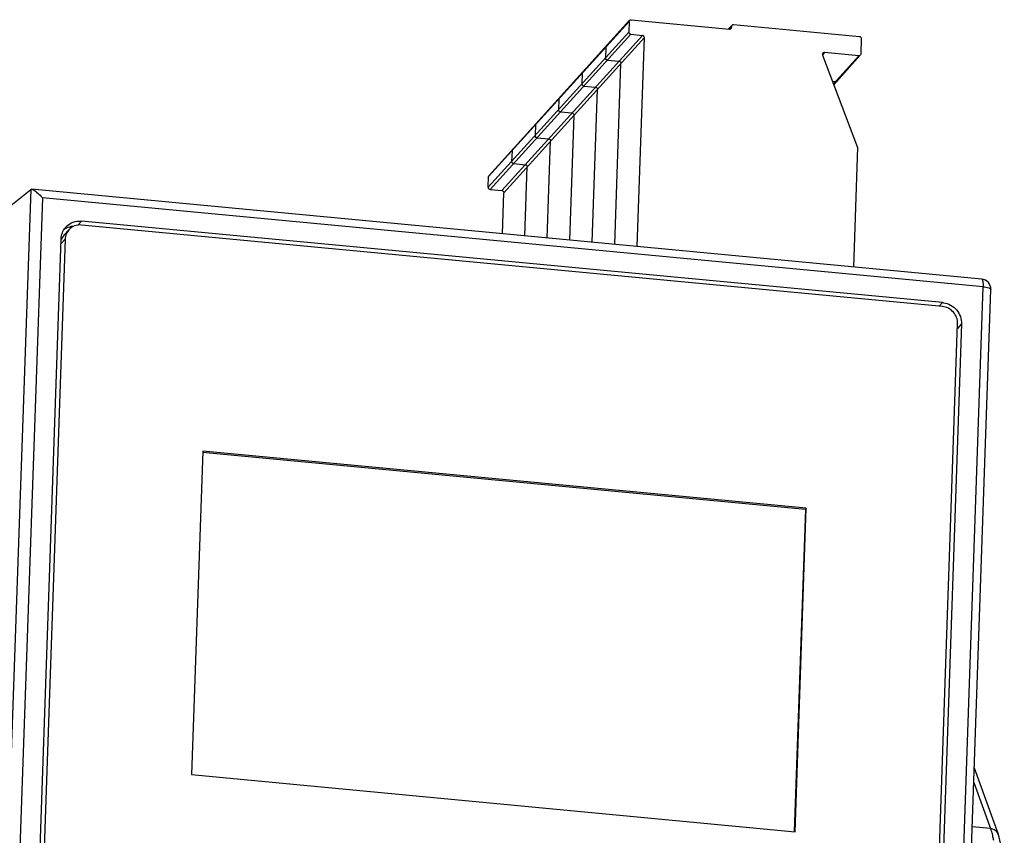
# Model space of a CAD drawing. Header units: millimetres. Extents: x -2787 to 4673, y -54 to 2046.
# Tile 26 of 124: x -1970 to -1921, y 336 to 377. Entities that reach past the tile are written whole.
import ezdxf

# ---------------------------------------------------------------- set-up
doc = ezdxf.new("R2010")
doc.units = ezdxf.units.MM
doc.header["$LTSCALE"] = 81.675
doc.layers.get('0').update_dxf_attribs({"linetype": 'CONTINUOUS'})

msp = doc.modelspace()

# ---------------------------------------------------------------- linework, layer by layer
at = {"color": 3}
for p, q in [((-1939.625, 376.504), (-1946.584, 368.825)), ((-1939.602, 376.562), (-1946.561, 368.883)), ((-1939.625, 376.504), (-1939.643, 375.974)), ((-1939.524, 376.591), (-1934.659, 376.131)), ((-1934.705, 376.135), (-1934.534, 376.324)), ((-1934.557, 376.266), (-1934.678, 376.133)), ((-1934.557, 376.266), (-1934.558, 376.218)), ((-1934.456, 376.353), (-1928.229, 375.764)), ((-1946.602, 368.295), (-1939.643, 375.974)), ((-1939.549, 375.869), (-1946.508, 368.19)), ((-1945.924, 368.134), (-1938.965, 375.814)), ((-1939.549, 375.869), (-1938.965, 375.814)), ((-1934.635, 376.133), (-1934.558, 376.218)), ((-1938.871, 375.708), (-1945.83, 368.029)), ((-1939.229, 365.362), (-1938.871, 375.708)), ((-1928.135, 375.658), (-1928.162, 374.888)), ((-1940.785, 375.224), (-1940.803, 374.695)), ((-1929.964, 374.962), (-1930.061, 374.854)), ((-1930.058, 374.836), (-1928.321, 370.264)), ((-1928.262, 374.801), (-1929.964, 374.962)), ((-1929.518, 373.415), (-1928.262, 374.801)), ((-1929.503, 373.375), (-1928.185, 374.83)), ((-1940.709, 374.589), (-1940.125, 374.534)), ((-1940.341, 365.467), (-1940.031, 374.428)), ((-1941.944, 373.945), (-1941.963, 373.415)), ((-1941.869, 373.309), (-1941.285, 373.254)), ((-1929.422, 373.521), (-1929.563, 373.534)), ((-1941.453, 365.572), (-1941.191, 373.148)), ((-1943.104, 372.665), (-1943.123, 372.135)), ((-1943.029, 372.029), (-1942.445, 371.974)), ((-1942.565, 365.677), (-1942.351, 371.868)), ((-1944.264, 371.385), (-1944.282, 370.855)), ((-1944.188, 370.749), (-1943.605, 370.694)), ((-1943.677, 365.783), (-1943.511, 370.589)), ((-1945.424, 370.105), (-1945.442, 369.575)), ((-1928.321, 370.264), (-1928.526, 364.349)), ((-1945.348, 369.47), (-1944.764, 369.414)), ((-1944.789, 365.888), (-1944.67, 369.309)), ((-1946.602, 368.295), (-1946.584, 368.825)), ((-1975.668, 363.071), (-1969.245, 368.19)), ((-1969.245, 368.19), (-1973.059, 257.862)), ((-1969.248, 368.187), (-1969.202, 368.198)), ((-1922.175, 363.747), (-1969.202, 368.198)), ((-1946.508, 368.19), (-1945.924, 368.134)), ((-1945.901, 365.993), (-1945.83, 368.029)), ((-1968.667, 367.782), (-1972.465, 257.936)), ((-1922.108, 363.376), (-1968.667, 367.782)), ((-1966.73, 366.62), (-1966.915, 366.416)), ((-1924.113, 362.586), (-1966.73, 366.62)), ((-1967.585, 365.942), (-1967.356, 366.194)), ((-1924.12, 362.394), (-1966.737, 366.427)), ((-1969.384, 318.096), (-1967.736, 365.749)), ((-1967.542, 365.73), (-1969.189, 318.078)), ((-1967.745, 365.506), (-1967.542, 365.73)), ((-1925.906, 253.529), (-1922.108, 363.376)), ((-1925.521, 253.386), (-1921.723, 363.232)), ((-1924.113, 362.586), (-1924.274, 362.408)), ((-1925.015, 313.897), (-1923.368, 361.549)), ((-1923.173, 361.531), (-1924.821, 313.878)), ((-1923.173, 361.531), (-1923.376, 361.307)), ((-1960.73, 355.237), (-1961.284, 339.226)), ((-1960.735, 355.183), (-1930.904, 352.359)), ((-1930.858, 352.41), (-1960.73, 355.237)), ((-1930.904, 352.359), (-1931.456, 336.4)), ((-1931.412, 336.399), (-1930.858, 352.41)), ((-1930.858, 352.41), (-1930.904, 352.359)), ((-1961.284, 339.226), (-1931.412, 336.399)), ((-1922.542, 339.554), (-1921.359, 336.271)), ((-1922.566, 338.836), (-1921.744, 336.552)), ((-1921.744, 336.552), (-1922.642, 336.637))]:
    msp.add_line(p, q, dxfattribs=at)
for centre, radius, start, end in [((-1940.695, 375.223), 0.0892, 137.913, 154.5376), ((-1941.855, 373.943), 0.0892, 137.913, 154.5376), ((-1929.41, 373.609), 0.0885, 310.8937, 317.8786), ((-1943.015, 372.663), 0.0892, 137.913, 154.5376), ((-1944.175, 371.383), 0.0892, 137.913, 154.5376), ((-1945.335, 370.103), 0.0892, 137.913, 154.5376), ((-1967.072, 365.477), 0.892, 121.3792, 125.9235), ((-1966.852, 365.736), 0.881, 137.7636, 140.582), ((-1966.849, 365.734), 0.885, 135.9216, 137.7643), ((-1967.053, 365.418), 0.955, 93.6768, 102.5939), ((-1922.223, 363.25), 0.5, 358.0168, 84.5878), ((-1924.206, 361.605), 0.986, 82.2522, 84.5896)]:
    msp.add_arc(centre, radius, start, end, dxfattribs=at)
for points in [[(-1939.625, 376.504), (-1939.624, 376.525), (-1939.616, 376.547), (-1939.602, 376.562)], [(-1934.557, 376.266), (-1934.556, 376.287), (-1934.548, 376.309), (-1934.534, 376.324)], [(-1934.582, 376.16), (-1934.568, 376.176), (-1934.559, 376.197), (-1934.558, 376.218)], [(-1940.761, 375.282), (-1940.775, 375.267), (-1940.784, 375.245), (-1940.785, 375.224)], [(-1940.785, 375.224), (-1940.784, 375.237), (-1940.781, 375.25), (-1940.776, 375.261)], [(-1928.162, 374.888), (-1928.162, 374.867), (-1928.171, 374.845), (-1928.185, 374.83)], [(-1940.797, 374.657), (-1940.801, 374.669), (-1940.803, 374.682), (-1940.803, 374.695)], [(-1940.777, 374.624), (-1940.785, 374.633), (-1940.792, 374.645), (-1940.797, 374.657)], [(-1940.746, 374.6), (-1940.758, 374.606), (-1940.768, 374.614), (-1940.777, 374.624)], [(-1940.709, 374.589), (-1940.722, 374.59), (-1940.735, 374.594), (-1940.746, 374.6)], [(-1941.921, 374.002), (-1941.935, 373.987), (-1941.944, 373.965), (-1941.944, 373.945)], [(-1941.944, 373.945), (-1941.944, 373.957), (-1941.941, 373.97), (-1941.936, 373.981)], [(-1941.957, 373.377), (-1941.961, 373.389), (-1941.963, 373.402), (-1941.963, 373.415)], [(-1941.937, 373.344), (-1941.945, 373.353), (-1941.952, 373.365), (-1941.957, 373.377)], [(-1941.906, 373.32), (-1941.918, 373.326), (-1941.928, 373.334), (-1941.937, 373.344)], [(-1941.869, 373.309), (-1941.882, 373.31), (-1941.895, 373.314), (-1941.906, 373.32)], [(-1929.384, 373.525), (-1929.396, 373.521), (-1929.409, 373.52), (-1929.422, 373.521)], [(-1929.352, 373.542), (-1929.361, 373.534), (-1929.373, 373.528), (-1929.384, 373.525)], [(-1943.081, 372.723), (-1943.095, 372.707), (-1943.104, 372.685), (-1943.104, 372.665)], [(-1943.104, 372.665), (-1943.104, 372.677), (-1943.101, 372.69), (-1943.095, 372.701)], [(-1943.116, 372.097), (-1943.121, 372.109), (-1943.123, 372.122), (-1943.123, 372.135)], [(-1943.096, 372.064), (-1943.105, 372.074), (-1943.112, 372.085), (-1943.116, 372.097)], [(-1943.066, 372.04), (-1943.077, 372.046), (-1943.088, 372.054), (-1943.096, 372.064)], [(-1943.029, 372.029), (-1943.042, 372.03), (-1943.054, 372.034), (-1943.066, 372.04)], [(-1944.241, 371.443), (-1944.255, 371.427), (-1944.263, 371.406), (-1944.264, 371.385)], [(-1944.264, 371.385), (-1944.264, 371.397), (-1944.261, 371.41), (-1944.255, 371.421)], [(-1944.276, 370.817), (-1944.281, 370.829), (-1944.283, 370.842), (-1944.282, 370.855)], [(-1944.256, 370.784), (-1944.265, 370.794), (-1944.272, 370.805), (-1944.276, 370.817)], [(-1944.226, 370.76), (-1944.237, 370.766), (-1944.248, 370.774), (-1944.256, 370.784)], [(-1944.188, 370.749), (-1944.201, 370.751), (-1944.214, 370.754), (-1944.226, 370.76)], [(-1945.401, 370.163), (-1945.415, 370.147), (-1945.423, 370.126), (-1945.424, 370.105)], [(-1945.424, 370.105), (-1945.423, 370.117), (-1945.42, 370.13), (-1945.415, 370.141)], [(-1945.436, 369.537), (-1945.44, 369.549), (-1945.443, 369.562), (-1945.442, 369.575)], [(-1945.416, 369.504), (-1945.425, 369.514), (-1945.431, 369.525), (-1945.436, 369.537)], [(-1945.386, 369.481), (-1945.397, 369.486), (-1945.407, 369.495), (-1945.416, 369.504)], [(-1945.348, 369.47), (-1945.361, 369.471), (-1945.374, 369.475), (-1945.386, 369.481)], [(-1946.561, 368.883), (-1946.574, 368.867), (-1946.583, 368.846), (-1946.584, 368.825)], [(-1967.736, 365.749), (-1967.733, 365.848), (-1967.713, 365.949), (-1967.679, 366.042)], [(-1967.679, 366.042), (-1967.644, 366.133), (-1967.594, 366.22), (-1967.532, 366.296)], [(-1967.261, 366.349), (-1967.357, 366.328), (-1967.452, 366.29), (-1967.537, 366.238)], [(-1967.584, 365.942), (-1967.644, 365.876), (-1967.692, 365.797), (-1967.724, 365.713)]]:
    msp.add_open_spline(points, degree=3, dxfattribs=at)
for points, knots in [([(-1939.602, 376.562), (-1939.592, 376.573), (-1939.568, 376.589), (-1939.538, 376.593), (-1939.524, 376.591)], [0, 0, 0, 0, 0.494429, 1, 1, 1, 1]), ([(-1934.534, 376.324), (-1934.524, 376.335), (-1934.5, 376.351), (-1934.47, 376.355), (-1934.456, 376.353)], [0, 0, 0, 0, 0.494429, 1, 1, 1, 1]), ([(-1939.549, 375.869), (-1939.574, 375.871), (-1939.624, 375.897), (-1939.644, 375.949), (-1939.643, 375.974)], [0, 0, 0, 0, 0.502349, 1, 1, 1, 1]), ([(-1938.871, 375.708), (-1938.871, 375.733), (-1938.89, 375.786), (-1938.94, 375.811), (-1938.965, 375.814)], [0, 0, 0, 0, 0.497651, 1, 1, 1, 1]), ([(-1934.659, 376.131), (-1934.645, 376.13), (-1934.616, 376.133), (-1934.591, 376.15), (-1934.582, 376.16)], [0, 0, 0, 0, 0.505571, 1, 1, 1, 1]), ([(-1928.229, 375.764), (-1928.204, 375.762), (-1928.154, 375.736), (-1928.134, 375.684), (-1928.135, 375.658)], [0, 0, 0, 0, 0.502349, 1, 1, 1, 1]), ([(-1930.041, 374.932), (-1930.052, 374.92), (-1930.068, 374.888), (-1930.064, 374.852), (-1930.058, 374.836)], [0, 0, 0, 0, 0.492816, 1, 1, 1, 1]), ([(-1929.964, 374.962), (-1929.978, 374.963), (-1930.007, 374.959), (-1930.032, 374.943), (-1930.041, 374.932)], [0, 0, 0, 0, 0.505516, 1, 1, 1, 1]), ([(-1928.185, 374.83), (-1928.194, 374.819), (-1928.219, 374.803), (-1928.248, 374.799), (-1928.262, 374.801)], [0, 0, 0, 0, 0.494429, 1, 1, 1, 1]), ([(-1940.803, 374.695), (-1940.804, 374.669), (-1940.784, 374.617), (-1940.734, 374.591), (-1940.709, 374.589)], [0, 0, 0, 0, 0.497651, 1, 1, 1, 1]), ([(-1940.125, 374.534), (-1940.1, 374.531), (-1940.05, 374.506), (-1940.03, 374.453), (-1940.031, 374.428)], [0, 0, 0, 0, 0.502349, 1, 1, 1, 1]), ([(-1941.963, 373.415), (-1941.964, 373.39), (-1941.944, 373.337), (-1941.894, 373.312), (-1941.869, 373.309)], [0, 0, 0, 0, 0.497651, 1, 1, 1, 1]), ([(-1929.422, 373.521), (-1929.408, 373.519), (-1929.378, 373.523), (-1929.354, 373.54), (-1929.344, 373.55)], [0, 0, 0, 0, 0.505571, 1, 1, 1, 1]), ([(-1941.285, 373.254), (-1941.26, 373.252), (-1941.21, 373.226), (-1941.19, 373.174), (-1941.191, 373.148)], [0, 0, 0, 0, 0.502349, 1, 1, 1, 1]), ([(-1943.123, 372.135), (-1943.123, 372.11), (-1943.104, 372.057), (-1943.054, 372.032), (-1943.029, 372.029)], [0, 0, 0, 0, 0.497651, 1, 1, 1, 1]), ([(-1942.445, 371.974), (-1942.42, 371.972), (-1942.37, 371.946), (-1942.35, 371.894), (-1942.351, 371.868)], [0, 0, 0, 0, 0.502349, 1, 1, 1, 1]), ([(-1944.282, 370.855), (-1944.283, 370.83), (-1944.264, 370.777), (-1944.214, 370.752), (-1944.188, 370.749)], [0, 0, 0, 0, 0.497651, 1, 1, 1, 1]), ([(-1943.605, 370.694), (-1943.579, 370.692), (-1943.529, 370.666), (-1943.51, 370.614), (-1943.511, 370.589)], [0, 0, 0, 0, 0.502349, 1, 1, 1, 1]), ([(-1945.442, 369.575), (-1945.443, 369.55), (-1945.424, 369.497), (-1945.374, 369.472), (-1945.348, 369.47)], [0, 0, 0, 0, 0.497651, 1, 1, 1, 1]), ([(-1944.764, 369.414), (-1944.739, 369.412), (-1944.689, 369.387), (-1944.67, 369.334), (-1944.67, 369.309)], [0, 0, 0, 0, 0.502349, 1, 1, 1, 1]), ([(-1969.202, 368.198), (-1969.196, 368.198), (-1969.17, 368.193), (-1969.144, 368.183), (-1969.125, 368.173)], [0, 0, 0, 0, 0.212641, 1, 1, 1, 1]), ([(-1969.125, 368.173), (-1969.042, 368.133), (-1968.882, 368.006), (-1968.74, 367.864), (-1968.667, 367.782)], [0, 0, 0, 0, 0.458257, 1, 1, 1, 1]), ([(-1946.602, 368.295), (-1946.603, 368.27), (-1946.583, 368.217), (-1946.533, 368.192), (-1946.508, 368.19)], [0, 0, 0, 0, 0.497651, 1, 1, 1, 1]), ([(-1945.924, 368.134), (-1945.899, 368.132), (-1945.849, 368.107), (-1945.829, 368.054), (-1945.83, 368.029)], [0, 0, 0, 0, 0.502349, 1, 1, 1, 1]), ([(-1967.485, 366.349), (-1967.39, 366.447), (-1967.15, 366.601), (-1966.868, 366.633), (-1966.73, 366.62)], [0, 0, 0, 0, 0.494593, 1, 1, 1, 1]), ([(-1967.356, 366.194), (-1967.412, 366.132), (-1967.504, 365.985), (-1967.539, 365.815), (-1967.542, 365.73)], [0, 0, 0, 0, 0.496671, 1, 1, 1, 1]), ([(-1966.737, 366.427), (-1966.851, 366.438), (-1967.085, 366.41), (-1967.281, 366.277), (-1967.356, 366.194)], [0, 0, 0, 0, 0.505456, 1, 1, 1, 1]), ([(-1922.175, 363.747), (-1922.161, 363.746), (-1922.133, 363.705), (-1922.109, 363.583), (-1922.105, 363.464), (-1922.108, 363.376)], [0, 0, 0, 0, 0.109407, 0.317736, 1, 1, 1, 1]), ([(-1922.108, 363.376), (-1922.014, 363.367), (-1921.888, 363.345), (-1921.758, 363.292), (-1921.722, 363.25), (-1921.723, 363.232)], [0, 0, 0, 0, 0.666197, 0.877486, 1, 1, 1, 1]), ([(-1924.073, 362.582), (-1923.827, 362.548), (-1923.35, 362.289), (-1923.165, 361.776), (-1923.173, 361.531)], [0, 0, 0, 0, 0.502747, 1, 1, 1, 1]), ([(-1923.368, 361.549), (-1923.364, 361.651), (-1923.399, 361.859), (-1923.563, 362.129), (-1923.813, 362.324), (-1924.017, 362.384), (-1924.12, 362.394)], [0, 0, 0, 0, 0.246532, 0.497816, 0.750365, 1, 1, 1, 1]), ([(-1921.359, 336.271), (-1921.387, 336.347), (-1921.494, 336.487), (-1921.659, 336.544), (-1921.744, 336.552)], [0, 0, 0, 0, 0.486186, 1, 1, 1, 1]), ([(-1921.744, 336.552), (-1921.735, 336.527), (-1921.698, 336.417), (-1921.668, 336.306), (-1921.647, 336.219)], [0, 0, 0, 0, 0.229952, 1, 1, 1, 1]), ([(-1921.078, 333.169), (-1921.057, 333.767), (-1921.062, 334.613), (-1921.189, 335.649), (-1921.292, 336.083), (-1921.359, 336.271)], [0, 0, 0, 0, 0.574396, 0.807994, 1, 1, 1, 1]), ([(-1921.647, 336.219), (-1921.643, 336.2), (-1921.625, 336.122), (-1921.609, 336.044), (-1921.598, 335.984)], [0, 0, 0, 0, 0.240253, 1, 1, 1, 1])]:
    msp.add_open_spline(points, degree=3, knots=knots, dxfattribs=at)

doc.saveas('drawing.dxf')
